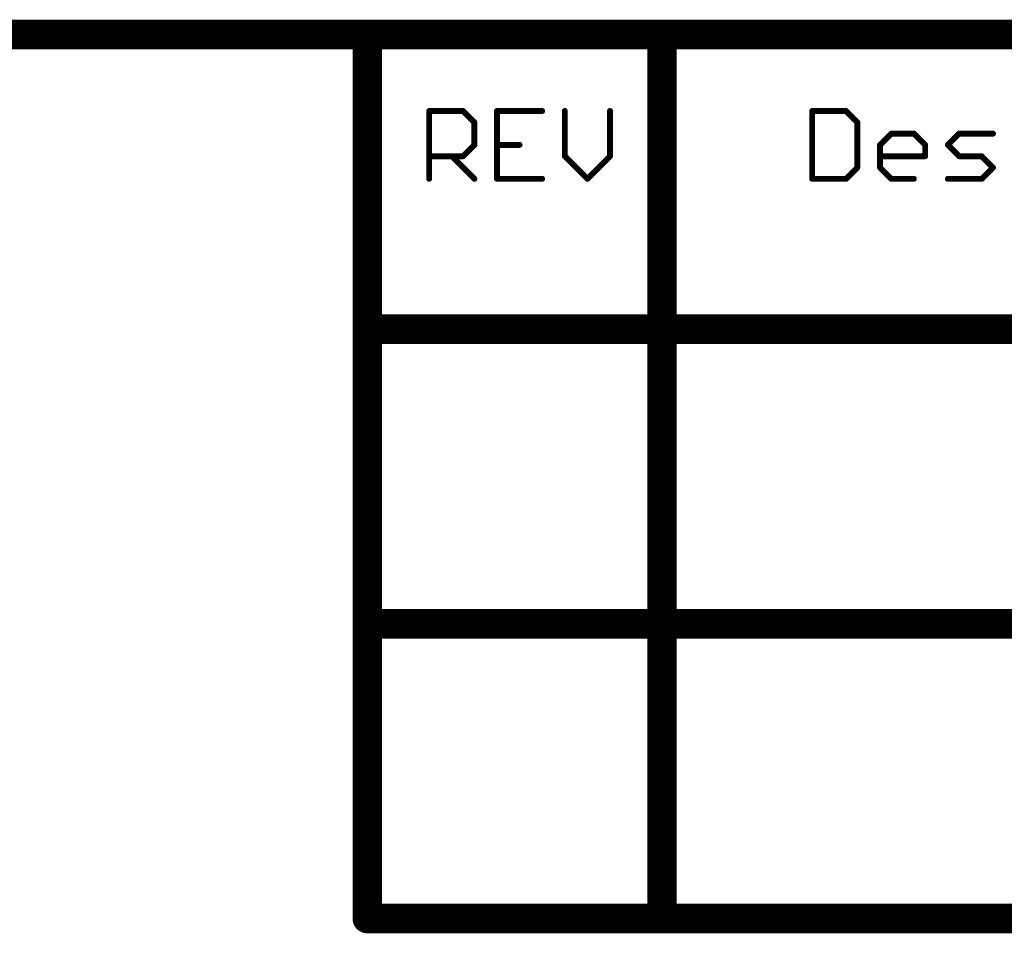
# Model space of a CAD drawing. Extents: x -2 to 8.5, y -2.9 to 5.2.
# Tile 205 of 207: x 5.798 to 6.466, y 4.544 to 5.164. Entities that reach past the tile are written whole.
import ezdxf

# ---------------------------------------------------------------- set-up
doc = ezdxf.new("R2010")
doc.units = 0
doc.layers.get('0').update_dxf_attribs({"linetype": 'CONTINUOUS'})
doc.layers.add('acc-ni-360-20-out-a_document', color=1, linetype='CONTINUOUS')

# ---------------------------------------------------------------- blocks, each defined once
blk = doc.blocks.new('D37')
at = {"const_width": 0.005}
blk.add_lwpolyline([(-0.0025, 0, 1), (0.0025, 0, 1)], format="xyb", close=True, dxfattribs=at)
blk = doc.blocks.new('D38')
at = {"const_width": 0.001}
blk.add_lwpolyline([(-0.0005, 0, 1), (0.0005, 0, 1)], format="xyb", close=True, dxfattribs=at)
blk = doc.blocks.new('D39')
at = {"const_width": 0.01}
blk.add_lwpolyline([(-0.005, 0, 1), (0.005, 0, 1)], format="xyb", close=True, dxfattribs=at)
blk = doc.blocks.new('D40')
at = {"const_width": 0.002}
blk.add_lwpolyline([(-0.001, 0, 1), (0.001, 0, 1)], format="xyb", close=True, dxfattribs=at)

msp = doc.modelspace()

# ---------------------------------------------------------------- linework, layer by layer
at = {"layer": 'acc-ni-360-20-out-a_document', "color": 1}
for points, const_width in [([(-1.266182, 5.1538), (6.033818, 5.1538)], 0.02), ([(6.033818, 5.1538), (6.233818, 5.1538)], 0.02), ([(6.033818, 4.9538), (6.033818, 5.1538)], 0.02), ([(6.033818, 5.1588), (6.033818, 5.1588)], 0.01), ([(6.033818, 5.1588), (6.033818, 5.1588)], 0.01), ([(6.233818, 5.1538), (7.933818, 5.1538)], 0.02), ([(6.233818, 4.5538), (6.233818, 5.1538)], 0.02), ([(6.233818, 5.1588), (6.233818, 5.1588)], 0.01), ([(6.233818, 5.1588), (6.233818, 5.1588)], 0.01), ([(6.033818, 5.1488), (6.033818, 5.1488)], 0.01), ([(6.033818, 5.1488), (6.033818, 5.1488)], 0.01), ([(6.038818, 5.1538), (6.038818, 5.1538)], 0.01), ([(6.038818, 5.1538), (6.038818, 5.1538)], 0.01), ([(6.233818, 5.1488), (6.233818, 5.1488)], 0.01), ([(6.233818, 5.1488), (6.233818, 5.1488)], 0.01), ([(6.238818, 5.1538), (6.238818, 5.1538)], 0.01), ([(6.238818, 5.1538), (6.238818, 5.1538)], 0.01), ([(6.075818, 5.101839), (6.098838, 5.101839)], 0.004), ([(6.075818, 5.0558), (6.075818, 5.101839)], 0.004), ([(6.075818, 5.102839), (6.075818, 5.102839)], 0.002), ([(6.075818, 5.102839), (6.075818, 5.102839)], 0.002), ([(6.076818, 5.101839), (6.076818, 5.101839)], 0.002), ([(6.076818, 5.101839), (6.076818, 5.101839)], 0.002), ([(6.098838, 5.101839), (6.106511, 5.094166)], 0.004), ([(6.098838, 5.100839), (6.098838, 5.100839)], 0.002), ([(6.098838, 5.100839), (6.098838, 5.100839)], 0.002), ([(6.099545, 5.102546), (6.099545, 5.102546)], 0.002), ([(6.099545, 5.102546), (6.099545, 5.102546)], 0.002), ([(6.121857, 5.0558), (6.121857, 5.101839)], 0.004), ([(6.121857, 5.101839), (6.15255, 5.101839)], 0.004), ([(6.121857, 5.102839), (6.121857, 5.102839)], 0.002), ([(6.121857, 5.102839), (6.121857, 5.102839)], 0.002), ([(6.122857, 5.101839), (6.122857, 5.101839)], 0.002), ([(6.122857, 5.101839), (6.122857, 5.101839)], 0.002), ([(6.15255, 5.100839), (6.15255, 5.100839)], 0.002), ([(6.15255, 5.100839), (6.15255, 5.100839)], 0.002), ([(6.167896, 5.071146), (6.167896, 5.101839)], 0.004), ([(6.168896, 5.101839), (6.168896, 5.101839)], 0.002), ([(6.168896, 5.101839), (6.168896, 5.101839)], 0.002), ([(6.198589, 5.071146), (6.198589, 5.101839)], 0.004), ([(6.199589, 5.101839), (6.199589, 5.101839)], 0.002), ([(6.199589, 5.101839), (6.199589, 5.101839)], 0.002), ([(6.335818, 5.0558), (6.335818, 5.101839)], 0.004), ([(6.335818, 5.101839), (6.358838, 5.101839)], 0.004), ([(6.335818, 5.102839), (6.335818, 5.102839)], 0.002), ([(6.335818, 5.102839), (6.335818, 5.102839)], 0.002), ([(6.336818, 5.101839), (6.336818, 5.101839)], 0.002), ([(6.336818, 5.101839), (6.336818, 5.101839)], 0.002), ([(6.358838, 5.101839), (6.366511, 5.094166)], 0.004), ([(6.358838, 5.100839), (6.358838, 5.100839)], 0.002), ([(6.358838, 5.100839), (6.358838, 5.100839)], 0.002), ([(6.359545, 5.102546), (6.359545, 5.102546)], 0.002), ([(6.359545, 5.102546), (6.359545, 5.102546)], 0.002), ([(6.106511, 5.07882), (6.106511, 5.094166)], 0.004), ([(6.105804, 5.093459), (6.105804, 5.093459)], 0.002), ([(6.105804, 5.093459), (6.105804, 5.093459)], 0.002), ([(6.107511, 5.094166), (6.107511, 5.094166)], 0.002), ([(6.107511, 5.094166), (6.107511, 5.094166)], 0.002), ([(6.366511, 5.063473), (6.366511, 5.094166)], 0.004), ([(6.365804, 5.093459), (6.365804, 5.093459)], 0.002), ([(6.365804, 5.093459), (6.365804, 5.093459)], 0.002), ([(6.367511, 5.094166), (6.367511, 5.094166)], 0.002), ([(6.367511, 5.094166), (6.367511, 5.094166)], 0.002), ([(6.381857, 5.07882), (6.38953, 5.086493)], 0.004), ([(6.38953, 5.086493), (6.404877, 5.086493)], 0.004), ([(6.38953, 5.087493), (6.38953, 5.087493)], 0.002), ([(6.38953, 5.087493), (6.38953, 5.087493)], 0.002), ([(6.390237, 5.085786), (6.390237, 5.085786)], 0.002), ([(6.390237, 5.085786), (6.390237, 5.085786)], 0.002), ([(6.404877, 5.086493), (6.41255, 5.07882)], 0.004), ([(6.405584, 5.0872), (6.405584, 5.0872)], 0.002), ([(6.405584, 5.0872), (6.405584, 5.0872)], 0.002), ([(6.427896, 5.07882), (6.43557, 5.086493)], 0.004), ([(6.43557, 5.086493), (6.458589, 5.086493)], 0.004), ([(6.43557, 5.087493), (6.43557, 5.087493)], 0.002), ([(6.43557, 5.087493), (6.43557, 5.087493)], 0.002), ([(6.436277, 5.085786), (6.436277, 5.085786)], 0.002), ([(6.436277, 5.085786), (6.436277, 5.085786)], 0.002), ([(6.098838, 5.071146), (6.106511, 5.07882)], 0.004), ([(6.121857, 5.07882), (6.137204, 5.07882)], 0.004), ([(6.121857, 5.07982), (6.121857, 5.07982)], 0.002), ([(6.121857, 5.07982), (6.121857, 5.07982)], 0.002), ([(6.381857, 5.063473), (6.381857, 5.07882)], 0.004), ([(6.38115, 5.079527), (6.38115, 5.079527)], 0.002), ([(6.38115, 5.079527), (6.38115, 5.079527)], 0.002), ([(6.404877, 5.085493), (6.404877, 5.085493)], 0.002), ([(6.404877, 5.085493), (6.404877, 5.085493)], 0.002), ([(6.41255, 5.071146), (6.41255, 5.07882)], 0.004), ([(6.427896, 5.07882), (6.43557, 5.071146)], 0.004), ([(6.427189, 5.079527), (6.427189, 5.079527)], 0.002), ([(6.427189, 5.079527), (6.427189, 5.079527)], 0.002), ([(6.428604, 5.079527), (6.428604, 5.079527)], 0.002), ([(6.428604, 5.079527), (6.428604, 5.079527)], 0.002), ([(6.458589, 5.085493), (6.458589, 5.085493)], 0.002), ([(6.458589, 5.085493), (6.458589, 5.085493)], 0.002), ([(6.105511, 5.07882), (6.105511, 5.07882)], 0.002), ([(6.105511, 5.07882), (6.105511, 5.07882)], 0.002), ([(6.107218, 5.078112), (6.107218, 5.078112)], 0.002), ([(6.107218, 5.078112), (6.107218, 5.078112)], 0.002), ([(6.137204, 5.07782), (6.137204, 5.07782)], 0.002), ([(6.137204, 5.07782), (6.137204, 5.07782)], 0.002), ([(6.382857, 5.07882), (6.382857, 5.07882)], 0.002), ([(6.382857, 5.07882), (6.382857, 5.07882)], 0.002), ([(6.411843, 5.078112), (6.411843, 5.078112)], 0.002), ([(6.411843, 5.078112), (6.411843, 5.078112)], 0.002), ([(6.41355, 5.07882), (6.41355, 5.07882)], 0.002), ([(6.41355, 5.07882), (6.41355, 5.07882)], 0.002), ([(6.075818, 5.071146), (6.098838, 5.071146)], 0.004), ([(6.075818, 5.072146), (6.075818, 5.072146)], 0.002), ([(6.075818, 5.072146), (6.075818, 5.072146)], 0.002), ([(6.091164, 5.071146), (6.106511, 5.0558)], 0.004), ([(6.091871, 5.071853), (6.091871, 5.071853)], 0.002), ([(6.091871, 5.071853), (6.091871, 5.071853)], 0.002), ([(6.09813, 5.071853), (6.09813, 5.071853)], 0.002), ([(6.09813, 5.071853), (6.09813, 5.071853)], 0.002), ([(6.098838, 5.070146), (6.098838, 5.070146)], 0.002), ([(6.098838, 5.070146), (6.098838, 5.070146)], 0.002), ([(6.167896, 5.071146), (6.183243, 5.0558)], 0.004), ([(6.166896, 5.071146), (6.166896, 5.071146)], 0.002), ([(6.166896, 5.071146), (6.166896, 5.071146)], 0.002), ([(6.168604, 5.071853), (6.168604, 5.071853)], 0.002), ([(6.168604, 5.071853), (6.168604, 5.071853)], 0.002), ([(6.183243, 5.0558), (6.198589, 5.071146)], 0.004), ([(6.197589, 5.071146), (6.197589, 5.071146)], 0.002), ([(6.197589, 5.071146), (6.197589, 5.071146)], 0.002), ([(6.199296, 5.070439), (6.199296, 5.070439)], 0.002), ([(6.199296, 5.070439), (6.199296, 5.070439)], 0.002), ([(6.381857, 5.071146), (6.41255, 5.071146)], 0.004), ([(6.381857, 5.072146), (6.381857, 5.072146)], 0.002), ([(6.381857, 5.072146), (6.381857, 5.072146)], 0.002), ([(6.41155, 5.071146), (6.41155, 5.071146)], 0.002), ([(6.41155, 5.071146), (6.41155, 5.071146)], 0.002), ([(6.41255, 5.070146), (6.41255, 5.070146)], 0.002), ([(6.41255, 5.070146), (6.41255, 5.070146)], 0.002), ([(6.43557, 5.071146), (6.450916, 5.071146)], 0.004), ([(6.434862, 5.070439), (6.434862, 5.070439)], 0.002), ([(6.434862, 5.070439), (6.434862, 5.070439)], 0.002), ([(6.43557, 5.072146), (6.43557, 5.072146)], 0.002), ([(6.43557, 5.072146), (6.43557, 5.072146)], 0.002), ([(6.450916, 5.071146), (6.458589, 5.063473)], 0.004), ([(6.450916, 5.070146), (6.450916, 5.070146)], 0.002), ([(6.450916, 5.070146), (6.450916, 5.070146)], 0.002), ([(6.451623, 5.071853), (6.451623, 5.071853)], 0.002), ([(6.451623, 5.071853), (6.451623, 5.071853)], 0.002), ([(6.358838, 5.0558), (6.366511, 5.063473)], 0.004), ([(6.365511, 5.063473), (6.365511, 5.063473)], 0.002), ([(6.365511, 5.063473), (6.365511, 5.063473)], 0.002), ([(6.367218, 5.062766), (6.367218, 5.062766)], 0.002), ([(6.367218, 5.062766), (6.367218, 5.062766)], 0.002), ([(6.381857, 5.063473), (6.38953, 5.0558)], 0.004), ([(6.380857, 5.063473), (6.380857, 5.063473)], 0.002), ([(6.380857, 5.063473), (6.380857, 5.063473)], 0.002), ([(6.382564, 5.06418), (6.382564, 5.06418)], 0.002), ([(6.382564, 5.06418), (6.382564, 5.06418)], 0.002), ([(6.450916, 5.0558), (6.458589, 5.063473)], 0.004), ([(6.457882, 5.062766), (6.457882, 5.062766)], 0.002), ([(6.457882, 5.062766), (6.457882, 5.062766)], 0.002), ([(6.459296, 5.062766), (6.459296, 5.062766)], 0.002), ([(6.459296, 5.062766), (6.459296, 5.062766)], 0.002), ([(6.074818, 5.0558), (6.074818, 5.0558)], 0.002), ([(6.074818, 5.0558), (6.074818, 5.0558)], 0.002), ([(6.105804, 5.055093), (6.105804, 5.055093)], 0.002), ([(6.105804, 5.055093), (6.105804, 5.055093)], 0.002), ([(6.121857, 5.0558), (6.15255, 5.0558)], 0.004), ([(6.120857, 5.0558), (6.120857, 5.0558)], 0.002), ([(6.120857, 5.0558), (6.120857, 5.0558)], 0.002), ([(6.121857, 5.0568), (6.121857, 5.0568)], 0.002), ([(6.121857, 5.0568), (6.121857, 5.0568)], 0.002), ([(6.15255, 5.0548), (6.15255, 5.0548)], 0.002), ([(6.15255, 5.0548), (6.15255, 5.0548)], 0.002), ([(6.182536, 5.056507), (6.182536, 5.056507)], 0.002), ([(6.182536, 5.056507), (6.182536, 5.056507)], 0.002), ([(6.182536, 5.055093), (6.182536, 5.055093)], 0.002), ([(6.182536, 5.055093), (6.182536, 5.055093)], 0.002), ([(6.335818, 5.0558), (6.358838, 5.0558)], 0.004), ([(6.334818, 5.0558), (6.334818, 5.0558)], 0.002), ([(6.334818, 5.0558), (6.334818, 5.0558)], 0.002), ([(6.335818, 5.0568), (6.335818, 5.0568)], 0.002), ([(6.335818, 5.0568), (6.335818, 5.0568)], 0.002), ([(6.35813, 5.056507), (6.35813, 5.056507)], 0.002), ([(6.35813, 5.056507), (6.35813, 5.056507)], 0.002), ([(6.358838, 5.0548), (6.358838, 5.0548)], 0.002), ([(6.358838, 5.0548), (6.358838, 5.0548)], 0.002), ([(6.38953, 5.0558), (6.404877, 5.0558)], 0.004), ([(6.388823, 5.055093), (6.388823, 5.055093)], 0.002), ([(6.388823, 5.055093), (6.388823, 5.055093)], 0.002), ([(6.38953, 5.0568), (6.38953, 5.0568)], 0.002), ([(6.38953, 5.0568), (6.38953, 5.0568)], 0.002), ([(6.404877, 5.0548), (6.404877, 5.0548)], 0.002), ([(6.404877, 5.0548), (6.404877, 5.0548)], 0.002), ([(6.427896, 5.0558), (6.450916, 5.0558)], 0.004), ([(6.427896, 5.0568), (6.427896, 5.0568)], 0.002), ([(6.427896, 5.0568), (6.427896, 5.0568)], 0.002), ([(6.450209, 5.056507), (6.450209, 5.056507)], 0.002), ([(6.450209, 5.056507), (6.450209, 5.056507)], 0.002), ([(6.450916, 5.0548), (6.450916, 5.0548)], 0.002), ([(6.450916, 5.0548), (6.450916, 5.0548)], 0.002), ([(6.033818, 4.9538), (8.533818, 4.9538)], 0.02), ([(6.033818, 4.7538), (6.033818, 4.9538)], 0.02), ([(6.033818, 4.9588), (6.033818, 4.9588)], 0.01), ([(6.033818, 4.9588), (6.033818, 4.9588)], 0.01), ([(6.028818, 4.9538), (6.028818, 4.9538)], 0.01), ([(6.028818, 4.9538), (6.028818, 4.9538)], 0.01), ([(6.038818, 4.9538), (6.038818, 4.9538)], 0.01), ([(6.038818, 4.9538), (6.038818, 4.9538)], 0.01), ([(6.033818, 4.7538), (8.533818, 4.7538)], 0.02), ([(6.033818, 4.5538), (6.033818, 4.7538)], 0.02), ([(6.033818, 4.7588), (6.033818, 4.7588)], 0.01), ([(6.033818, 4.7588), (6.033818, 4.7588)], 0.01), ([(6.028818, 4.7538), (6.028818, 4.7538)], 0.01), ([(6.028818, 4.7538), (6.028818, 4.7538)], 0.01), ([(6.038818, 4.7538), (6.038818, 4.7538)], 0.01), ([(6.038818, 4.7538), (6.038818, 4.7538)], 0.01), ([(6.033818, 4.5538), (6.233818, 4.5538)], 0.02), ([(6.028818, 4.5538), (6.028818, 4.5538)], 0.01), ([(6.028818, 4.5538), (6.028818, 4.5538)], 0.01), ([(6.033818, 4.5588), (6.033818, 4.5588)], 0.01), ([(6.033818, 4.5588), (6.033818, 4.5588)], 0.01), ([(6.233818, 4.5538), (7.933818, 4.5538)], 0.02), ([(6.228818, 4.5538), (6.228818, 4.5538)], 0.01), ([(6.228818, 4.5538), (6.228818, 4.5538)], 0.01), ([(6.233818, 4.5588), (6.233818, 4.5588)], 0.01), ([(6.233818, 4.5588), (6.233818, 4.5588)], 0.01), ([(6.233818, 4.5488), (6.233818, 4.5488)], 0.01), ([(6.233818, 4.5488), (6.233818, 4.5488)], 0.01)]:
    msp.add_lwpolyline(points, dxfattribs=dict(at, const_width=const_width))
for points, const_width in [([(6.033818, 5.1588, 1), (6.033818, 5.1488)], 0.01), ([(6.038818, 5.1538, 1), (6.028818, 5.1538)], 0.01), ([(6.033818, 5.1488, 1), (6.033818, 5.1588)], 0.01), ([(6.238818, 5.1538, 1), (6.228818, 5.1538)], 0.01), ([(6.233818, 5.1588, 1), (6.233818, 5.1488)], 0.01), ([(6.233818, 5.1488, 1), (6.233818, 5.1588)], 0.01), ([(6.076818, 5.101839, 1), (6.074818, 5.101839)], 0.002), ([(6.075818, 5.102839, 1), (6.075818, 5.100839)], 0.002), ([(6.099545, 5.102546, 1.000854), (6.09813, 5.101132)], 0.002), ([(6.098838, 5.100839, 1), (6.098838, 5.102839)], 0.002), ([(6.121857, 5.102839, 1), (6.121857, 5.100839)], 0.002), ([(6.122857, 5.101839, 1), (6.120857, 5.101839)], 0.002), ([(6.15255, 5.100839, 1), (6.15255, 5.102839)], 0.002), ([(6.168896, 5.101839, 1), (6.166896, 5.101839)], 0.002), ([(6.199589, 5.101839, 1), (6.197589, 5.101839)], 0.002), ([(6.336818, 5.101839, 1), (6.334818, 5.101839)], 0.002), ([(6.335818, 5.102839, 1), (6.335818, 5.100839)], 0.002), ([(6.359545, 5.102546, 1.000854), (6.35813, 5.101132)], 0.002), ([(6.358838, 5.100839, 1), (6.358838, 5.102839)], 0.002), ([(6.107511, 5.094166, 1), (6.105511, 5.094166)], 0.002), ([(6.105804, 5.093459, 1), (6.107218, 5.094873)], 0.002), ([(6.367511, 5.094166, 1), (6.365511, 5.094166)], 0.002), ([(6.365804, 5.093459, 1), (6.367218, 5.094873)], 0.002), ([(6.38953, 5.087493, 1), (6.38953, 5.085493)], 0.002), ([(6.390237, 5.085786, 1), (6.388823, 5.0872)], 0.002), ([(6.405584, 5.0872, 1), (6.40417, 5.085786)], 0.002), ([(6.404877, 5.085493, 1), (6.404877, 5.087493)], 0.002), ([(6.43557, 5.087493, 1), (6.43557, 5.085493)], 0.002), ([(6.436277, 5.085786, 0.999854), (6.434862, 5.0872)], 0.002), ([(6.458589, 5.085493, 1), (6.458589, 5.087493)], 0.002), ([(6.107218, 5.078112, 1.000854), (6.105804, 5.079527)], 0.002), ([(6.121857, 5.07982, 1), (6.121857, 5.07782)], 0.002), ([(6.137204, 5.07782, 1), (6.137204, 5.07982)], 0.002), ([(6.38115, 5.079527, 1.000854), (6.382564, 5.078112)], 0.002), ([(6.382857, 5.07882, 1), (6.380857, 5.07882)], 0.002), ([(6.41355, 5.07882, 1), (6.41155, 5.07882)], 0.002), ([(6.411843, 5.078112, 0.999854), (6.413257, 5.079527)], 0.002), ([(6.428604, 5.079527, 1), (6.427189, 5.078112)], 0.002), ([(6.427189, 5.079527, 1), (6.428604, 5.078112)], 0.002), ([(6.105511, 5.07882, 1), (6.107511, 5.07882)], 0.002), ([(6.075818, 5.072146, 1), (6.075818, 5.070146)], 0.002), ([(6.091871, 5.071853, 1), (6.090457, 5.070439)], 0.002), ([(6.09813, 5.071853, 0.999854), (6.099545, 5.070439)], 0.002), ([(6.098838, 5.070146, 1), (6.098838, 5.072146)], 0.002), ([(6.168604, 5.071853, 1.000854), (6.167189, 5.070439)], 0.002), ([(6.166896, 5.071146, 1), (6.168896, 5.071146)], 0.002), ([(6.197589, 5.071146, 1), (6.199589, 5.071146)], 0.002), ([(6.199296, 5.070439, 1), (6.197882, 5.071853)], 0.002), ([(6.381857, 5.072146, 1), (6.381857, 5.070146)], 0.002), ([(6.41155, 5.071146, 1), (6.41355, 5.071146)], 0.002), ([(6.41255, 5.070146, 1), (6.41255, 5.072146)], 0.002), ([(6.43557, 5.072146, 1), (6.43557, 5.070146)], 0.002), ([(6.434862, 5.070439, 1.000854), (6.436277, 5.071853)], 0.002), ([(6.451623, 5.071853, 1), (6.450209, 5.070439)], 0.002), ([(6.450916, 5.070146, 1), (6.450916, 5.072146)], 0.002), ([(6.365511, 5.063473, 1), (6.367511, 5.063473)], 0.002), ([(6.367218, 5.062766, 1), (6.365804, 5.06418)], 0.002), ([(6.382564, 5.06418, 1), (6.38115, 5.062766)], 0.002), ([(6.380857, 5.063473, 1), (6.382857, 5.063473)], 0.002), ([(6.459296, 5.062766, 1), (6.457882, 5.06418)], 0.002), ([(6.457882, 5.062766, 1), (6.459296, 5.06418)], 0.002), ([(6.074818, 5.0558, 1), (6.076818, 5.0558)], 0.002), ([(6.105804, 5.055093, 1), (6.107218, 5.056507)], 0.002), ([(6.121857, 5.0568, 1), (6.121857, 5.0548)], 0.002), ([(6.120857, 5.0558, 1), (6.122857, 5.0558)], 0.002), ([(6.15255, 5.0548, 1), (6.15255, 5.0568)], 0.002), ([(6.182536, 5.056507, 1), (6.18395, 5.055093)], 0.002), ([(6.182536, 5.055093, 1), (6.18395, 5.056507)], 0.002), ([(6.335818, 5.0568, 1), (6.335818, 5.0548)], 0.002), ([(6.334818, 5.0558, 1), (6.336818, 5.0558)], 0.002), ([(6.35813, 5.056507, 0.999854), (6.359545, 5.055093)], 0.002), ([(6.358838, 5.0548, 1), (6.358838, 5.0568)], 0.002), ([(6.38953, 5.0568, 1), (6.38953, 5.0548)], 0.002), ([(6.388823, 5.055093, 1), (6.390237, 5.056507)], 0.002), ([(6.404877, 5.0548, 1), (6.404877, 5.0568)], 0.002), ([(6.427896, 5.0568, 1), (6.427896, 5.0548)], 0.002), ([(6.450209, 5.056507, 1), (6.451623, 5.055093)], 0.002), ([(6.450916, 5.0548, 1), (6.450916, 5.0568)], 0.002), ([(6.033818, 4.9588, 1), (6.033818, 4.9488)], 0.01), ([(6.038818, 4.9538, 1), (6.028818, 4.9538)], 0.01), ([(6.028818, 4.9538, 1), (6.038818, 4.9538)], 0.01), ([(6.033818, 4.7588, 1), (6.033818, 4.7488)], 0.01), ([(6.038818, 4.7538, 1), (6.028818, 4.7538)], 0.01), ([(6.028818, 4.7538, 1), (6.038818, 4.7538)], 0.01), ([(6.033818, 4.5588, 1), (6.033818, 4.5488)], 0.01), ([(6.028818, 4.5538, 1), (6.038818, 4.5538)], 0.01), ([(6.233818, 4.5588, 1), (6.233818, 4.5488)], 0.01), ([(6.228818, 4.5538, 1), (6.238818, 4.5538)], 0.01), ([(6.233818, 4.5488, 1), (6.233818, 4.5588)], 0.01)]:
    msp.add_lwpolyline(points, format="xyb", dxfattribs=dict(at, const_width=const_width))

# ---------------------------------------------------------------- block references
at = {"layer": 'acc-ni-360-20-out-a_document'}
for name, p in [('D39', (6.033818, 5.1538)), ('D39', (6.033818, 5.1538)), ('D39', (6.033818, 5.1538)), ('D37', (6.033818, 5.1588)), ('D37', (6.033818, 5.1588)), ('D37', (6.033818, 5.1588)), ('D37', (6.033818, 5.1588)), ('D39', (6.233818, 5.1538)), ('D39', (6.233818, 5.1538)), ('D39', (6.233818, 5.1538)), ('D37', (6.233818, 5.1588)), ('D37', (6.233818, 5.1588)), ('D37', (6.233818, 5.1588)), ('D37', (6.233818, 5.1588)), ('D37', (6.028818, 5.1538)), ('D37', (6.033818, 5.1488)), ('D37', (6.033818, 5.1488)), ('D37', (6.033818, 5.1488)), ('D37', (6.033818, 5.1488)), ('D37', (6.038818, 5.1538)), ('D37', (6.038818, 5.1538)), ('D37', (6.038818, 5.1538)), ('D37', (6.228818, 5.1538)), ('D37', (6.233818, 5.1488)), ('D37', (6.233818, 5.1488)), ('D37', (6.233818, 5.1488)), ('D37', (6.233818, 5.1488)), ('D37', (6.238818, 5.1538)), ('D37', (6.238818, 5.1538)), ('D37', (6.238818, 5.1538)), ('D40', (6.075818, 5.101839)), ('D40', (6.075818, 5.101839)), ('D38', (6.074818, 5.101839)), ('D38', (6.075818, 5.102839)), ('D38', (6.075818, 5.102839)), ('D38', (6.075818, 5.102839)), ('D38', (6.075818, 5.100839)), ('D38', (6.076818, 5.101839)), ('D38', (6.076818, 5.101839)), ('D38', (6.076818, 5.101839)), ('D40', (6.098838, 5.101839)), ('D40', (6.098838, 5.101839)), ('D38', (6.09813, 5.101132)), ('D38', (6.098838, 5.102839)), ('D38', (6.098838, 5.100839)), ('D38', (6.098838, 5.100839)), ('D38', (6.098838, 5.100839)), ('D38', (6.099545, 5.102546)), ('D38', (6.099545, 5.102546)), ('D38', (6.099545, 5.102546)), ('D40', (6.121857, 5.101839)), ('D40', (6.121857, 5.101839)), ('D38', (6.120857, 5.101839)), ('D38', (6.121857, 5.102839)), ('D38', (6.121857, 5.102839)), ('D38', (6.121857, 5.102839)), ('D38', (6.121857, 5.100839)), ('D38', (6.122857, 5.101839)), ('D38', (6.122857, 5.101839)), ('D38', (6.122857, 5.101839)), ('D40', (6.15255, 5.101839)), ('D38', (6.15255, 5.102839)), ('D38', (6.15255, 5.100839)), ('D38', (6.15255, 5.100839)), ('D38', (6.15255, 5.100839)), ('D40', (6.167896, 5.101839)), ('D38', (6.166896, 5.101839)), ('D38', (6.168896, 5.101839)), ('D38', (6.168896, 5.101839)), ('D38', (6.168896, 5.101839)), ('D40', (6.198589, 5.101839)), ('D38', (6.197589, 5.101839)), ('D38', (6.199589, 5.101839)), ('D38', (6.199589, 5.101839)), ('D38', (6.199589, 5.101839)), ('D40', (6.335818, 5.101839)), ('D40', (6.335818, 5.101839)), ('D38', (6.334818, 5.101839)), ('D38', (6.335818, 5.102839)), ('D38', (6.335818, 5.102839)), ('D38', (6.335818, 5.102839)), ('D38', (6.335818, 5.100839)), ('D38', (6.336818, 5.101839)), ('D38', (6.336818, 5.101839)), ('D38', (6.336818, 5.101839)), ('D40', (6.358838, 5.101839)), ('D40', (6.358838, 5.101839)), ('D38', (6.35813, 5.101132)), ('D38', (6.358838, 5.102839)), ('D38', (6.358838, 5.100839)), ('D38', (6.358838, 5.100839)), ('D38', (6.358838, 5.100839)), ('D38', (6.359545, 5.102546)), ('D38', (6.359545, 5.102546)), ('D38', (6.359545, 5.102546)), ('D40', (6.106511, 5.094166)), ('D40', (6.106511, 5.094166)), ('D38', (6.105511, 5.094166)), ('D38', (6.105804, 5.093459)), ('D38', (6.105804, 5.093459)), ('D38', (6.105804, 5.093459)), ('D38', (6.107218, 5.094873)), ('D38', (6.107511, 5.094166)), ('D38', (6.107511, 5.094166)), ('D38', (6.107511, 5.094166)), ('D40', (6.366511, 5.094166)), ('D40', (6.366511, 5.094166)), ('D38', (6.365511, 5.094166)), ('D38', (6.365804, 5.093459)), ('D38', (6.365804, 5.093459)), ('D38', (6.365804, 5.093459)), ('D38', (6.367218, 5.094873)), ('D38', (6.367511, 5.094166)), ('D38', (6.367511, 5.094166)), ('D38', (6.367511, 5.094166)), ('D40', (6.38953, 5.086493)), ('D40', (6.38953, 5.086493)), ('D38', (6.388823, 5.0872)), ('D38', (6.38953, 5.087493)), ('D38', (6.38953, 5.087493)), ('D38', (6.38953, 5.087493)), ('D38', (6.390237, 5.085786)), ('D38', (6.390237, 5.085786)), ('D38', (6.390237, 5.085786)), ('D40', (6.404877, 5.086493)), ('D38', (6.40417, 5.085786)), ('D38', (6.404877, 5.087493)), ('D38', (6.405584, 5.0872)), ('D38', (6.405584, 5.0872)), ('D38', (6.405584, 5.0872)), ('D40', (6.43557, 5.086493)), ('D38', (6.434862, 5.0872)), ('D38', (6.43557, 5.087493)), ('D38', (6.43557, 5.087493)), ('D38', (6.43557, 5.087493)), ('D38', (6.436277, 5.085786)), ('D38', (6.436277, 5.085786)), ('D38', (6.436277, 5.085786)), ('D40', (6.458589, 5.086493)), ('D38', (6.458589, 5.087493)), ('D40', (6.106511, 5.07882)), ('D40', (6.106511, 5.07882)), ('D38', (6.105804, 5.079527)), ('D40', (6.121857, 5.07882)), ('D38', (6.121857, 5.07982)), ('D38', (6.121857, 5.07982)), ('D38', (6.121857, 5.07982)), ('D40', (6.137204, 5.07882)), ('D38', (6.137204, 5.07982)), ('D40', (6.381857, 5.07882)), ('D40', (6.381857, 5.07882)), ('D38', (6.38115, 5.079527)), ('D38', (6.38115, 5.079527)), ('D38', (6.38115, 5.079527)), ('D38', (6.38953, 5.085493)), ('D38', (6.404877, 5.085493)), ('D38', (6.404877, 5.085493)), ('D38', (6.404877, 5.085493)), ('D40', (6.41255, 5.07882)), ('D40', (6.41255, 5.07882)), ('D38', (6.413257, 5.079527)), ('D40', (6.427896, 5.07882)), ('D40', (6.427896, 5.07882)), ('D38', (6.427189, 5.079527)), ('D38', (6.427189, 5.079527)), ('D38', (6.427189, 5.079527)), ('D38', (6.428604, 5.079527)), ('D38', (6.428604, 5.079527)), ('D38', (6.428604, 5.079527)), ('D38', (6.43557, 5.085493)), ('D38', (6.458589, 5.085493)), ('D38', (6.458589, 5.085493)), ('D38', (6.458589, 5.085493)), ('D38', (6.105511, 5.07882)), ('D38', (6.105511, 5.07882)), ('D38', (6.105511, 5.07882)), ('D38', (6.107218, 5.078112)), ('D38', (6.107218, 5.078112)), ('D38', (6.107218, 5.078112)), ('D38', (6.107511, 5.07882)), ('D38', (6.121857, 5.07782)), ('D38', (6.137204, 5.07782)), ('D38', (6.137204, 5.07782)), ('D38', (6.137204, 5.07782)), ('D38', (6.380857, 5.07882)), ('D38', (6.382564, 5.078112)), ('D38', (6.382857, 5.07882)), ('D38', (6.382857, 5.07882)), ('D38', (6.382857, 5.07882)), ('D38', (6.41155, 5.07882)), ('D38', (6.411843, 5.078112)), ('D38', (6.411843, 5.078112)), ('D38', (6.411843, 5.078112)), ('D38', (6.41355, 5.07882)), ('D38', (6.41355, 5.07882)), ('D38', (6.41355, 5.07882)), ('D38', (6.427189, 5.078112)), ('D38', (6.428604, 5.078112)), ('D40', (6.075818, 5.071146)), ('D38', (6.075818, 5.072146)), ('D38', (6.075818, 5.072146)), ('D38', (6.075818, 5.072146)), ('D38', (6.075818, 5.070146)), ('D40', (6.091164, 5.071146)), ('D38', (6.090457, 5.070439)), ('D38', (6.091871, 5.071853)), ('D38', (6.091871, 5.071853)), ('D38', (6.091871, 5.071853)), ('D40', (6.098838, 5.071146)), ('D40', (6.098838, 5.071146)), ('D38', (6.09813, 5.071853)), ('D38', (6.09813, 5.071853)), ('D38', (6.09813, 5.071853)), ('D38', (6.098838, 5.072146)), ('D38', (6.098838, 5.070146)), ('D38', (6.098838, 5.070146)), ('D38', (6.098838, 5.070146)), ('D38', (6.099545, 5.070439)), ('D40', (6.167896, 5.071146)), ('D40', (6.167896, 5.071146)), ('D38', (6.166896, 5.071146)), ('D38', (6.166896, 5.071146)), ('D38', (6.166896, 5.071146)), ('D38', (6.167189, 5.070439)), ('D38', (6.168604, 5.071853)), ('D38', (6.168604, 5.071853)), ('D38', (6.168604, 5.071853)), ('D38', (6.168896, 5.071146)), ('D40', (6.198589, 5.071146)), ('D40', (6.198589, 5.071146)), ('D38', (6.197589, 5.071146)), ('D38', (6.197589, 5.071146)), ('D38', (6.197589, 5.071146)), ('D38', (6.197882, 5.071853)), ('D38', (6.199296, 5.070439)), ('D38', (6.199296, 5.070439)), ('D38', (6.199296, 5.070439)), ('D38', (6.199589, 5.071146)), ('D40', (6.381857, 5.071146)), ('D38', (6.381857, 5.072146)), ('D38', (6.381857, 5.072146)), ('D38', (6.381857, 5.072146)), ('D38', (6.381857, 5.070146)), ('D40', (6.41255, 5.071146)), ('D40', (6.41255, 5.071146)), ('D38', (6.41155, 5.071146)), ('D38', (6.41155, 5.071146)), ('D38', (6.41155, 5.071146)), ('D38', (6.41255, 5.072146)), ('D38', (6.41255, 5.070146)), ('D38', (6.41255, 5.070146)), ('D38', (6.41255, 5.070146)), ('D38', (6.41355, 5.071146)), ('D40', (6.43557, 5.071146)), ('D40', (6.43557, 5.071146)), ('D38', (6.434862, 5.070439)), ('D38', (6.434862, 5.070439)), ('D38', (6.434862, 5.070439)), ('D38', (6.43557, 5.072146)), ('D38', (6.43557, 5.072146)), ('D38', (6.43557, 5.072146)), ('D38', (6.43557, 5.070146)), ('D38', (6.436277, 5.071853)), ('D40', (6.450916, 5.071146)), ('D40', (6.450916, 5.071146)), ('D38', (6.450209, 5.070439)), ('D38', (6.450916, 5.072146)), ('D38', (6.450916, 5.070146)), ('D38', (6.450916, 5.070146)), ('D38', (6.450916, 5.070146)), ('D38', (6.451623, 5.071853)), ('D38', (6.451623, 5.071853)), ('D38', (6.451623, 5.071853)), ('D40', (6.366511, 5.063473)), ('D38', (6.365511, 5.063473)), ('D38', (6.365511, 5.063473)), ('D38', (6.365511, 5.063473)), ('D38', (6.365804, 5.06418)), ('D38', (6.367218, 5.062766)), ('D38', (6.367218, 5.062766)), ('D38', (6.367218, 5.062766)), ('D38', (6.367511, 5.063473)), ('D40', (6.381857, 5.063473)), ('D40', (6.381857, 5.063473)), ('D38', (6.380857, 5.063473)), ('D38', (6.380857, 5.063473)), ('D38', (6.380857, 5.063473)), ('D38', (6.38115, 5.062766)), ('D38', (6.382564, 5.06418)), ('D38', (6.382564, 5.06418)), ('D38', (6.382564, 5.06418)), ('D38', (6.382857, 5.063473)), ('D40', (6.458589, 5.063473)), ('D40', (6.458589, 5.063473)), ('D38', (6.457882, 5.06418)), ('D38', (6.457882, 5.062766)), ('D38', (6.457882, 5.062766)), ('D38', (6.457882, 5.062766)), ('D38', (6.459296, 5.06418)), ('D38', (6.459296, 5.062766)), ('D38', (6.459296, 5.062766)), ('D38', (6.459296, 5.062766)), ('D40', (6.075818, 5.0558)), ('D38', (6.074818, 5.0558)), ('D38', (6.074818, 5.0558)), ('D38', (6.074818, 5.0558)), ('D38', (6.076818, 5.0558)), ('D40', (6.106511, 5.0558)), ('D38', (6.105804, 5.055093)), ('D38', (6.105804, 5.055093)), ('D38', (6.105804, 5.055093)), ('D38', (6.107218, 5.056507)), ('D40', (6.121857, 5.0558)), ('D40', (6.121857, 5.0558)), ('D38', (6.120857, 5.0558)), ('D38', (6.120857, 5.0558)), ('D38', (6.120857, 5.0558)), ('D38', (6.121857, 5.0568)), ('D38', (6.121857, 5.0568)), ('D38', (6.121857, 5.0568)), ('D38', (6.121857, 5.0548)), ('D38', (6.122857, 5.0558)), ('D40', (6.15255, 5.0558)), ('D38', (6.15255, 5.0568)), ('D38', (6.15255, 5.0548)), ('D38', (6.15255, 5.0548)), ('D38', (6.15255, 5.0548)), ('D40', (6.183243, 5.0558)), ('D38', (6.182536, 5.056507)), ('D38', (6.182536, 5.056507)), ('D38', (6.182536, 5.056507)), ('D38', (6.182536, 5.055093)), ('D38', (6.182536, 5.055093)), ('D38', (6.182536, 5.055093)), ('D38', (6.18395, 5.056507)), ('D38', (6.18395, 5.055093)), ('D40', (6.335818, 5.0558)), ('D40', (6.335818, 5.0558)), ('D38', (6.334818, 5.0558)), ('D38', (6.334818, 5.0558)), ('D38', (6.334818, 5.0558)), ('D38', (6.335818, 5.0568)), ('D38', (6.335818, 5.0568)), ('D38', (6.335818, 5.0568)), ('D38', (6.335818, 5.0548)), ('D38', (6.336818, 5.0558)), ('D40', (6.358838, 5.0558)), ('D40', (6.358838, 5.0558)), ('D38', (6.35813, 5.056507)), ('D38', (6.35813, 5.056507)), ('D38', (6.35813, 5.056507)), ('D38', (6.358838, 5.0568)), ('D38', (6.358838, 5.0548)), ('D38', (6.358838, 5.0548)), ('D38', (6.358838, 5.0548)), ('D38', (6.359545, 5.055093)), ('D40', (6.38953, 5.0558)), ('D40', (6.38953, 5.0558)), ('D38', (6.388823, 5.055093)), ('D38', (6.388823, 5.055093)), ('D38', (6.388823, 5.055093)), ('D38', (6.38953, 5.0568)), ('D38', (6.38953, 5.0568)), ('D38', (6.38953, 5.0568)), ('D38', (6.38953, 5.0548)), ('D38', (6.390237, 5.056507)), ('D40', (6.404877, 5.0558)), ('D38', (6.404877, 5.0568)), ('D38', (6.404877, 5.0548)), ('D38', (6.404877, 5.0548)), ('D38', (6.404877, 5.0548)), ('D40', (6.427896, 5.0558)), ('D38', (6.427896, 5.0568)), ('D38', (6.427896, 5.0568)), ('D38', (6.427896, 5.0568)), ('D38', (6.427896, 5.0548)), ('D40', (6.450916, 5.0558)), ('D40', (6.450916, 5.0558)), ('D38', (6.450209, 5.056507)), ('D38', (6.450209, 5.056507)), ('D38', (6.450209, 5.056507)), ('D38', (6.450916, 5.0568)), ('D38', (6.450916, 5.0548)), ('D38', (6.450916, 5.0548)), ('D38', (6.450916, 5.0548)), ('D38', (6.451623, 5.055093)), ('D39', (6.033818, 4.9538)), ('D39', (6.033818, 4.9538)), ('D39', (6.033818, 4.9538)), ('D37', (6.033818, 4.9588)), ('D37', (6.033818, 4.9588)), ('D37', (6.033818, 4.9588)), ('D37', (6.028818, 4.9538)), ('D37', (6.028818, 4.9538)), ('D37', (6.028818, 4.9538)), ('D37', (6.028818, 4.9538)), ('D37', (6.033818, 4.9488)), ('D37', (6.038818, 4.9538)), ('D37', (6.038818, 4.9538)), ('D37', (6.038818, 4.9538)), ('D37', (6.038818, 4.9538)), ('D39', (6.033818, 4.7538)), ('D39', (6.033818, 4.7538)), ('D39', (6.033818, 4.7538)), ('D37', (6.033818, 4.7588)), ('D37', (6.033818, 4.7588)), ('D37', (6.033818, 4.7588)), ('D37', (6.028818, 4.7538)), ('D37', (6.028818, 4.7538)), ('D37', (6.028818, 4.7538)), ('D37', (6.028818, 4.7538)), ('D37', (6.033818, 4.7488)), ('D37', (6.038818, 4.7538)), ('D37', (6.038818, 4.7538)), ('D37', (6.038818, 4.7538)), ('D37', (6.038818, 4.7538)), ('D39', (6.033818, 4.5538)), ('D39', (6.033818, 4.5538)), ('D37', (6.028818, 4.5538)), ('D37', (6.028818, 4.5538)), ('D37', (6.028818, 4.5538)), ('D37', (6.033818, 4.5588)), ('D37', (6.033818, 4.5588)), ('D37', (6.033818, 4.5588)), ('D37', (6.038818, 4.5538)), ('D39', (6.233818, 4.5538)), ('D39', (6.233818, 4.5538)), ('D39', (6.233818, 4.5538)), ('D37', (6.228818, 4.5538)), ('D37', (6.228818, 4.5538)), ('D37', (6.228818, 4.5538)), ('D37', (6.233818, 4.5588)), ('D37', (6.233818, 4.5588)), ('D37', (6.233818, 4.5588)), ('D37', (6.233818, 4.5588)), ('D37', (6.238818, 4.5538)), ('D37', (6.033818, 4.5488)), ('D37', (6.233818, 4.5488)), ('D37', (6.233818, 4.5488)), ('D37', (6.233818, 4.5488)), ('D37', (6.233818, 4.5488))]:
    msp.add_blockref(name, p, dxfattribs=at)

doc.saveas('drawing.dxf')
